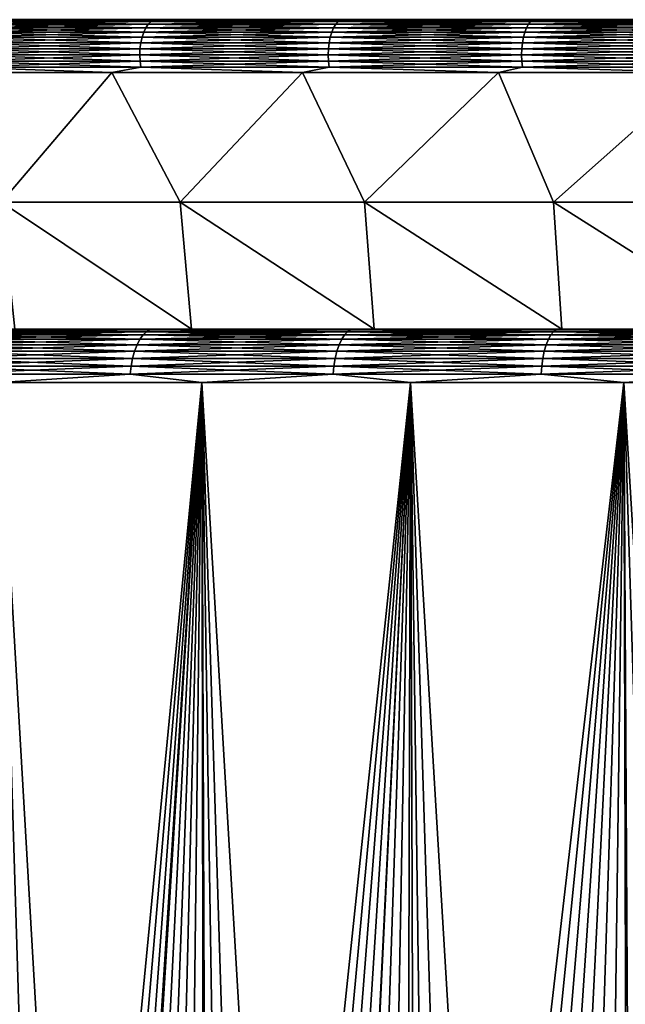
# Model space of a CAD drawing. Header units: metres. Extents: x -105 to 105, y -72 to 59.
# Tile 143 of 256: x -11.01 to -7.59, y -52.17 to -46.6. Entities that reach past the tile are written whole.
import ezdxf

# ---------------------------------------------------------------- set-up
doc = ezdxf.new("R2010")
doc.units = ezdxf.units.M
doc.layers.add('solid_509431_AD150_SW0001', color=7, linetype='CONTINUOUS')

msp = doc.modelspace()

# ---------------------------------------------------------------- linework, layer by layer
at = {"layer": 'solid_509431_AD150_SW0001'}
for points in [[(-11.27313, -46.602993, 11.691084), (-10.402308, -46.599998, 12.170053), (-11.436885, -46.599998, 11.546181)], [(-11.27313, -46.602993, -24.191084), (-11.436885, -46.599998, -24.046181), (-10.402308, -46.599998, -24.670053)], [(-11.323228, -46.646854, 11.770814), (-10.294979, -46.646854, 12.377362), (-11.307984, -46.626785, 11.746553)], [(-11.323228, -46.646854, -24.270815), (-11.307984, -46.626785, -24.246553), (-10.281119, -46.626785, -24.852285)], [(-10.294979, -46.646854, -24.877363), (-11.323228, -46.646854, -24.270815), (-10.281119, -46.626785, -24.852285)], [(-11.307984, -46.626785, 11.746553), (-10.281119, -46.626785, 12.352285), (-11.291113, -46.612011, 11.719703)], [(-11.307984, -46.626785, -24.246553), (-11.291113, -46.612011, -24.219704), (-10.26578, -46.612011, -24.824532)], [(-10.281119, -46.626785, -24.852285), (-11.307984, -46.626785, -24.246553), (-10.26578, -46.612011, -24.824532)], [(-10.294979, -46.646854, 12.377362), (-10.281119, -46.626785, 12.352285), (-11.307984, -46.626785, 11.746553)], [(-11.291113, -46.612011, 11.719703), (-10.26578, -46.612011, 12.324532), (-11.27313, -46.602993, 11.691084)], [(-11.291113, -46.612011, -24.219704), (-11.27313, -46.602993, -24.191084), (-10.249431, -46.602993, -24.794949)], [(-10.26578, -46.612011, -24.824532), (-11.291113, -46.612011, -24.219704), (-10.249431, -46.602993, -24.794949)], [(-10.281119, -46.626785, 12.352285), (-10.26578, -46.612011, 12.324532), (-11.291113, -46.612011, 11.719703)], [(-11.27313, -46.602993, 11.691084), (-10.249431, -46.602993, 12.294949), (-10.402308, -46.599998, 12.170053)], [(-10.249431, -46.602993, -24.794949), (-11.27313, -46.602993, -24.191084), (-10.402308, -46.599998, -24.670053)], [(-10.26578, -46.612011, 12.324532), (-10.249431, -46.602993, 12.294949), (-11.27313, -46.602993, 11.691084)], [(-10.249431, -46.602993, 12.294949), (-9.33373, -46.599998, 12.733885), (-10.402308, -46.599998, 12.170053)], [(-10.249431, -46.602993, -24.794949), (-10.402308, -46.599998, -24.670053), (-9.33373, -46.599998, -25.233885)], [(-10.294979, -46.646854, 12.377362), (-9.234339, -46.646854, 12.925303), (-10.281119, -46.626785, 12.352285)], [(-10.294979, -46.646854, -24.877363), (-10.281119, -46.626785, -24.852285), (-9.221908, -46.626785, -25.399488)], [(-9.234339, -46.646854, -25.425303), (-10.294979, -46.646854, -24.877363), (-9.221908, -46.626785, -25.399488)], [(-10.281119, -46.626785, 12.352285), (-9.221908, -46.626785, 12.899487), (-10.26578, -46.612011, 12.324532)], [(-10.281119, -46.626785, -24.852285), (-10.26578, -46.612011, -24.824532), (-9.208148, -46.612011, -25.370916)], [(-9.221908, -46.626785, -25.399488), (-10.281119, -46.626785, -24.852285), (-9.208148, -46.612011, -25.370916)], [(-9.234339, -46.646854, 12.925303), (-9.221908, -46.626785, 12.899487), (-10.281119, -46.626785, 12.352285)], [(-10.26578, -46.612011, 12.324532), (-9.208148, -46.612011, 12.870917), (-10.249431, -46.602993, 12.294949)], [(-10.26578, -46.612011, -24.824532), (-10.249431, -46.602993, -24.794949), (-9.193483, -46.602993, -25.340464)], [(-9.208148, -46.612011, -25.370916), (-10.26578, -46.612011, -24.824532), (-9.193483, -46.602993, -25.340464)], [(-9.221908, -46.626785, 12.899487), (-9.208148, -46.612011, 12.870917), (-10.26578, -46.612011, 12.324532)], [(-10.249431, -46.602993, 12.294949), (-9.193483, -46.602993, 12.840465), (-9.33373, -46.599998, 12.733885)], [(-9.193483, -46.602993, -25.340464), (-10.249431, -46.602993, -24.794949), (-9.33373, -46.599998, -25.233885)], [(-9.208148, -46.612011, 12.870917), (-9.193483, -46.602993, 12.840465), (-10.249431, -46.602993, 12.294949)], [(-9.193483, -46.602993, 12.840465), (-8.234767, -46.599998, 13.235765), (-9.33373, -46.599998, 12.733885)], [(-9.193483, -46.602993, -25.340464), (-9.33373, -46.599998, -25.233885), (-8.234767, -46.599998, -25.735765)], [(-9.234339, -46.646854, 12.925303), (-8.144644, -46.646854, 13.41291), (-9.221908, -46.626785, 12.899487)], [(-9.234339, -46.646854, -25.425303), (-9.221908, -46.626785, -25.399488), (-8.133679, -46.626785, -25.886438)], [(-8.144644, -46.646854, -25.91291), (-9.234339, -46.646854, -25.425303), (-8.133679, -46.626785, -25.886438)], [(-9.221908, -46.626785, 12.899487), (-8.133679, -46.626785, 13.386438), (-9.208148, -46.612011, 12.870917)], [(-9.221908, -46.626785, -25.399488), (-9.208148, -46.612011, -25.370916), (-8.121544, -46.612011, -25.857141)], [(-8.133679, -46.626785, -25.886438), (-9.221908, -46.626785, -25.399488), (-8.121544, -46.612011, -25.857141)], [(-8.144644, -46.646854, 13.41291), (-8.133679, -46.626785, 13.386438), (-9.221908, -46.626785, 12.899487)], [(-9.208148, -46.612011, 12.870917), (-8.121544, -46.612011, 13.357141), (-9.193483, -46.602993, 12.840465)], [(-9.208148, -46.612011, -25.370916), (-9.193483, -46.602993, -25.340464), (-8.108609, -46.602993, -25.825914)], [(-8.121544, -46.612011, -25.857141), (-9.208148, -46.612011, -25.370916), (-8.108609, -46.602993, -25.825914)], [(-8.133679, -46.626785, 13.386438), (-8.121544, -46.612011, 13.357141), (-9.208148, -46.612011, 12.870917)], [(-9.193483, -46.602993, 12.840465), (-8.108609, -46.602993, 13.325914), (-8.234767, -46.599998, 13.235765)], [(-8.108609, -46.602993, -25.825914), (-9.193483, -46.602993, -25.340464), (-8.234767, -46.599998, -25.735765)], [(-8.121544, -46.612011, 13.357141), (-8.108609, -46.602993, 13.325914), (-9.193483, -46.602993, 12.840465)], [(-8.108609, -46.602993, 13.325914), (-7.108906, -46.599998, 13.674102), (-8.234767, -46.599998, 13.235765)], [(-8.108609, -46.602993, -25.825914), (-8.234767, -46.599998, -25.735765), (-7.108906, -46.599998, -26.174101)], [(-8.144644, -46.646854, 13.41291), (-7.029323, -46.646854, 13.83865), (-8.133679, -46.626785, 13.386438)], [(-8.144644, -46.646854, -25.91291), (-8.133679, -46.626785, -25.886438), (-7.019859, -46.626785, -26.311605)], [(-7.029323, -46.646854, -26.33865), (-8.144644, -46.646854, -25.91291), (-7.019859, -46.626785, -26.311605)], [(-8.133679, -46.626785, 13.386438), (-7.019859, -46.626785, 13.811605), (-8.121544, -46.612011, 13.357141)], [(-8.133679, -46.626785, -25.886438), (-8.121544, -46.612011, -25.857141), (-7.009386, -46.612011, -26.281673)], [(-7.019859, -46.626785, -26.311605), (-8.133679, -46.626785, -25.886438), (-7.009386, -46.612011, -26.281673)], [(-7.029323, -46.646854, 13.83865), (-7.019859, -46.626785, 13.811605), (-8.133679, -46.626785, 13.386438)], [(-8.121544, -46.612011, 13.357141), (-7.009386, -46.612011, 13.781674), (-8.108609, -46.602993, 13.325914)], [(-8.121544, -46.612011, -25.857141), (-8.108609, -46.602993, -25.825914), (-6.998223, -46.602993, -26.249771)], [(-7.009386, -46.612011, -26.281673), (-8.121544, -46.612011, -25.857141), (-6.998223, -46.602993, -26.249771)], [(-7.019859, -46.626785, 13.811605), (-7.009386, -46.612011, 13.781674), (-8.121544, -46.612011, 13.357141)], [(-8.108609, -46.602993, 13.325914), (-6.998223, -46.602993, 13.749771), (-7.108906, -46.599998, 13.674102)], [(-6.998223, -46.602993, -26.249771), (-8.108609, -46.602993, -25.825914), (-7.108906, -46.599998, -26.174101)], [(-7.009386, -46.612011, 13.781674), (-6.998223, -46.602993, 13.749771), (-8.108609, -46.602993, 13.325914)], [(-11.347033, -46.700294, 11.808699), (-10.316622, -46.700294, 12.416522), (-11.336378, -46.671612, 11.791742)], [(-11.347033, -46.700294, -24.308699), (-11.336378, -46.671612, -24.291742), (-10.306935, -46.671612, -24.898994)], [(-10.316622, -46.700294, -24.916521), (-11.347033, -46.700294, -24.308699), (-10.306935, -46.671612, -24.898994)], [(-11.336378, -46.671612, 11.791742), (-10.306935, -46.671612, 12.398995), (-11.323228, -46.646854, 11.770814)], [(-11.336378, -46.671612, -24.291742), (-11.323228, -46.646854, -24.270815), (-10.294979, -46.646854, -24.877363)], [(-10.306935, -46.671612, -24.898994), (-11.336378, -46.671612, -24.291742), (-10.294979, -46.646854, -24.877363)], [(-10.316622, -46.700294, 12.416522), (-10.306935, -46.671612, 12.398995), (-11.336378, -46.671612, 11.791742)], [(-10.306935, -46.671612, 12.398995), (-10.294979, -46.646854, 12.377362), (-11.323228, -46.646854, 11.770814)], [(-10.316622, -46.700294, 12.416522), (-9.253752, -46.700294, 12.965613), (-10.306935, -46.671612, 12.398995)], [(-10.316622, -46.700294, -24.916521), (-10.306935, -46.671612, -24.898994), (-9.245063, -46.671612, -25.447571)], [(-9.253752, -46.700294, -25.465614), (-10.316622, -46.700294, -24.916521), (-9.245063, -46.671612, -25.447571)], [(-10.306935, -46.671612, 12.398995), (-9.245063, -46.671612, 12.947572), (-10.294979, -46.646854, 12.377362)], [(-10.306935, -46.671612, -24.898994), (-10.294979, -46.646854, -24.877363), (-9.234339, -46.646854, -25.425303)], [(-9.245063, -46.671612, -25.447571), (-10.306935, -46.671612, -24.898994), (-9.234339, -46.646854, -25.425303)], [(-9.253752, -46.700294, 12.965613), (-9.245063, -46.671612, 12.947572), (-10.306935, -46.671612, 12.398995)], [(-9.245063, -46.671612, 12.947572), (-9.234339, -46.646854, 12.925303), (-10.294979, -46.646854, 12.377362)], [(-9.253752, -46.700294, 12.965613), (-8.161766, -46.700294, 13.454246), (-9.245063, -46.671612, 12.947572)], [(-9.253752, -46.700294, -25.465614), (-9.245063, -46.671612, -25.447571), (-8.154102, -46.671612, -25.935745)], [(-8.161766, -46.700294, -25.954247), (-9.253752, -46.700294, -25.465614), (-8.154102, -46.671612, -25.935745)], [(-9.245063, -46.671612, 12.947572), (-8.154102, -46.671612, 13.435745), (-9.234339, -46.646854, 12.925303)], [(-9.245063, -46.671612, -25.447571), (-9.234339, -46.646854, -25.425303), (-8.144644, -46.646854, -25.91291)], [(-8.154102, -46.671612, -25.935745), (-9.245063, -46.671612, -25.447571), (-8.144644, -46.646854, -25.91291)], [(-8.161766, -46.700294, 13.454246), (-8.154102, -46.671612, 13.435745), (-9.245063, -46.671612, 12.947572)], [(-8.154102, -46.671612, 13.435745), (-8.144644, -46.646854, 13.41291), (-9.234339, -46.646854, 12.925303)], [(-8.161766, -46.700294, 13.454246), (-7.0441, -46.700294, 13.880881), (-8.154102, -46.671612, 13.435745)], [(-8.161766, -46.700294, -25.954247), (-8.154102, -46.671612, -25.935745), (-7.037486, -46.671612, -26.36198)], [(-7.0441, -46.700294, -26.38088), (-8.161766, -46.700294, -25.954247), (-7.037486, -46.671612, -26.36198)], [(-8.154102, -46.671612, 13.435745), (-7.037486, -46.671612, 13.861979), (-8.144644, -46.646854, 13.41291)], [(-8.154102, -46.671612, -25.935745), (-8.144644, -46.646854, -25.91291), (-7.029323, -46.646854, -26.33865)], [(-7.037486, -46.671612, -26.36198), (-8.154102, -46.671612, -25.935745), (-7.029323, -46.646854, -26.33865)], [(-7.0441, -46.700294, 13.880881), (-7.037486, -46.671612, 13.861979), (-8.154102, -46.671612, 13.435745)], [(-7.037486, -46.671612, 13.861979), (-7.029323, -46.646854, 13.83865), (-8.144644, -46.646854, 13.41291)], [(-11.359634, -46.765842, 11.828754), (-10.32808, -46.765842, 12.437253), (-11.354864, -46.732029, 11.821163)], [(-11.359634, -46.765842, -24.328754), (-11.354864, -46.732029, -24.321163), (-10.323743, -46.732029, -24.929405)], [(-10.32808, -46.765842, -24.937254), (-11.359634, -46.765842, -24.328754), (-10.323743, -46.732029, -24.929405)], [(-11.354864, -46.732029, 11.821163), (-10.323743, -46.732029, 12.429406), (-11.347033, -46.700294, 11.808699)], [(-11.354864, -46.732029, -24.321163), (-11.347033, -46.700294, -24.308699), (-10.316622, -46.700294, -24.916521)], [(-10.323743, -46.732029, -24.929405), (-11.354864, -46.732029, -24.321163), (-10.316622, -46.700294, -24.916521)], [(-10.32808, -46.765842, 12.437253), (-10.323743, -46.732029, 12.429406), (-11.354864, -46.732029, 11.821163)], [(-10.323743, -46.732029, 12.429406), (-10.316622, -46.700294, 12.416522), (-11.347033, -46.700294, 11.808699)], [(-10.32808, -46.765842, 12.437253), (-9.26403, -46.765842, 12.986955), (-10.323743, -46.732029, 12.429406)], [(-10.32808, -46.765842, -24.937254), (-10.323743, -46.732029, -24.929405), (-9.260139, -46.732029, -25.478876)], [(-9.26403, -46.765842, -25.486956), (-10.32808, -46.765842, -24.937254), (-9.260139, -46.732029, -25.478876)], [(-10.323743, -46.732029, 12.429406), (-9.260139, -46.732029, 12.978877), (-10.316622, -46.700294, 12.416522)], [(-10.323743, -46.732029, -24.929405), (-10.316622, -46.700294, -24.916521), (-9.253752, -46.700294, -25.465614)], [(-9.260139, -46.732029, -25.478876), (-10.323743, -46.732029, -24.929405), (-9.253752, -46.700294, -25.465614)], [(-9.26403, -46.765842, 12.986955), (-9.260139, -46.732029, 12.978877), (-10.323743, -46.732029, 12.429406)], [(-9.260139, -46.732029, 12.978877), (-9.253752, -46.700294, 12.965613), (-10.316622, -46.700294, 12.416522)], [(-9.26403, -46.765842, 12.986955), (-8.170831, -46.765842, 13.47613), (-9.260139, -46.732029, 12.978877)], [(-9.26403, -46.765842, -25.486956), (-9.260139, -46.732029, -25.478876), (-8.167399, -46.732029, -25.967846)], [(-8.170831, -46.765842, -25.97613), (-9.26403, -46.765842, -25.486956), (-8.167399, -46.732029, -25.967846)], [(-9.260139, -46.732029, 12.978877), (-8.167399, -46.732029, 13.467846), (-9.253752, -46.700294, 12.965613)], [(-9.260139, -46.732029, -25.478876), (-9.253752, -46.700294, -25.465614), (-8.161766, -46.700294, -25.954247)], [(-8.167399, -46.732029, -25.967846), (-9.260139, -46.732029, -25.478876), (-8.161766, -46.700294, -25.954247)], [(-8.170831, -46.765842, 13.47613), (-8.167399, -46.732029, 13.467846), (-9.260139, -46.732029, 12.978877)], [(-8.167399, -46.732029, 13.467846), (-8.161766, -46.700294, 13.454246), (-9.253752, -46.700294, 12.965613)], [(-8.170831, -46.765842, 13.47613), (-7.051923, -46.765842, 13.903239), (-8.167399, -46.732029, 13.467846)], [(-8.170831, -46.765842, -25.97613), (-8.167399, -46.732029, -25.967846), (-7.048962, -46.732029, -26.394775)], [(-7.051923, -46.765842, -26.403238), (-8.170831, -46.765842, -25.97613), (-7.048962, -46.732029, -26.394775)], [(-8.167399, -46.732029, 13.467846), (-7.048962, -46.732029, 13.894776), (-8.161766, -46.700294, 13.454246)], [(-8.167399, -46.732029, -25.967846), (-8.161766, -46.700294, -25.954247), (-7.0441, -46.700294, -26.38088)], [(-7.048962, -46.732029, -26.394775), (-8.167399, -46.732029, -25.967846), (-7.0441, -46.700294, -26.38088)], [(-7.051923, -46.765842, 13.903239), (-7.048962, -46.732029, 13.894776), (-8.167399, -46.732029, 13.467846)], [(-7.048962, -46.732029, 13.894776), (-7.0441, -46.700294, 13.880881), (-8.161766, -46.700294, 13.454246)], [(-11.361197, -46.800701, 11.831242), (-10.3295, -46.800701, 12.439824), (-11.359634, -46.765842, 11.828754)], [(-11.361197, -46.800701, -24.331242), (-11.359634, -46.765842, -24.328754), (-10.32808, -46.765842, -24.937254)], [(-10.3295, -46.800701, -24.939823), (-11.361197, -46.800701, -24.331242), (-10.32808, -46.765842, -24.937254)], [(-10.327962, -46.835541, 12.437039), (-10.3295, -46.800701, 12.439824), (-11.361197, -46.800701, 11.831242)], [(-11.359505, -46.835541, 11.828547), (-10.327962, -46.835541, 12.437039), (-11.361197, -46.800701, 11.831242)], [(-11.359505, -46.835541, -24.328548), (-11.361197, -46.800701, -24.331242), (-10.3295, -46.800701, -24.939823)], [(-10.3295, -46.800701, 12.439824), (-10.32808, -46.765842, 12.437253), (-11.359634, -46.765842, 11.828754)], [(-10.327962, -46.835541, -24.93704), (-11.359505, -46.835541, -24.328548), (-10.3295, -46.800701, -24.939823)], [(-10.3295, -46.800701, 12.439824), (-9.265304, -46.800701, 12.989601), (-10.32808, -46.765842, 12.437253)], [(-10.3295, -46.800701, -24.939823), (-10.32808, -46.765842, -24.937254), (-9.26403, -46.765842, -25.486956)], [(-9.265304, -46.800701, -25.489601), (-10.3295, -46.800701, -24.939823), (-9.26403, -46.765842, -25.486956)], [(-9.263924, -46.835541, 12.986734), (-9.265304, -46.800701, 12.989601), (-10.3295, -46.800701, 12.439824)], [(-10.327962, -46.835541, 12.437039), (-9.263924, -46.835541, 12.986734), (-10.3295, -46.800701, 12.439824)], [(-10.327962, -46.835541, -24.93704), (-10.3295, -46.800701, -24.939823), (-9.265304, -46.800701, -25.489601)], [(-9.265304, -46.800701, 12.989601), (-9.26403, -46.765842, 12.986955), (-10.32808, -46.765842, 12.437253)], [(-9.263924, -46.835541, -25.486734), (-10.327962, -46.835541, -24.93704), (-9.265304, -46.800701, -25.489601)], [(-9.265304, -46.800701, 12.989601), (-8.171954, -46.800701, 13.478844), (-9.26403, -46.765842, 12.986955)], [(-9.265304, -46.800701, -25.489601), (-9.26403, -46.765842, -25.486956), (-8.170831, -46.765842, -25.97613)], [(-8.171954, -46.800701, -25.978844), (-9.265304, -46.800701, -25.489601), (-8.170831, -46.765842, -25.97613)], [(-8.170737, -46.835541, 13.475904), (-8.171954, -46.800701, 13.478844), (-9.265304, -46.800701, 12.989601)], [(-9.263924, -46.835541, 12.986734), (-8.170737, -46.835541, 13.475904), (-9.265304, -46.800701, 12.989601)], [(-9.263924, -46.835541, -25.486734), (-9.265304, -46.800701, -25.489601), (-8.171954, -46.800701, -25.978844)], [(-8.171954, -46.800701, 13.478844), (-8.170831, -46.765842, 13.47613), (-9.26403, -46.765842, 12.986955)], [(-8.170737, -46.835541, -25.975904), (-9.263924, -46.835541, -25.486734), (-8.171954, -46.800701, -25.978844)], [(-8.171954, -46.800701, 13.478844), (-7.052894, -46.800701, 13.906012), (-8.170831, -46.765842, 13.47613)], [(-8.171954, -46.800701, -25.978844), (-8.170831, -46.765842, -25.97613), (-7.051923, -46.765842, -26.403238)], [(-7.052894, -46.800701, -26.406012), (-8.171954, -46.800701, -25.978844), (-7.051923, -46.765842, -26.403238)], [(-7.051843, -46.835541, 13.903008), (-7.052894, -46.800701, 13.906012), (-8.171954, -46.800701, 13.478844)], [(-8.170737, -46.835541, 13.475904), (-7.051843, -46.835541, 13.903008), (-8.171954, -46.800701, 13.478844)], [(-8.170737, -46.835541, -25.975904), (-8.171954, -46.800701, -25.978844), (-7.052894, -46.800701, -26.406012)], [(-7.052894, -46.800701, 13.906012), (-7.051923, -46.765842, 13.903239), (-8.170831, -46.765842, 13.47613)], [(-7.051843, -46.835541, -26.403008), (-8.170737, -46.835541, -25.975904), (-7.052894, -46.800701, -26.406012)], [(-10.32351, -46.869289, 12.428985), (-10.327962, -46.835541, 12.437039), (-11.359505, -46.835541, 11.828547)], [(-11.354609, -46.869289, 11.820755), (-10.32351, -46.869289, 12.428985), (-11.359505, -46.835541, 11.828547)], [(-11.354609, -46.869289, -24.320755), (-11.359505, -46.835541, -24.328548), (-10.327962, -46.835541, -24.93704)], [(-10.32351, -46.869289, -24.928984), (-11.354609, -46.869289, -24.320755), (-10.327962, -46.835541, -24.93704)], [(-9.25993, -46.869289, 12.978443), (-9.263924, -46.835541, 12.986734), (-10.327962, -46.835541, 12.437039)], [(-10.32351, -46.869289, 12.428985), (-9.25993, -46.869289, 12.978443), (-10.327962, -46.835541, 12.437039)], [(-10.32351, -46.869289, -24.928984), (-10.327962, -46.835541, -24.93704), (-9.263924, -46.835541, -25.486734)], [(-9.25993, -46.869289, -25.478443), (-10.32351, -46.869289, -24.928984), (-9.263924, -46.835541, -25.486734)], [(-8.167215, -46.869289, 13.467402), (-8.170737, -46.835541, 13.475904), (-9.263924, -46.835541, 12.986734)], [(-9.25993, -46.869289, 12.978443), (-8.167215, -46.869289, 13.467402), (-9.263924, -46.835541, 12.986734)], [(-9.25993, -46.869289, -25.478443), (-9.263924, -46.835541, -25.486734), (-8.170737, -46.835541, -25.975904)], [(-8.167215, -46.869289, -25.967402), (-9.25993, -46.869289, -25.478443), (-8.170737, -46.835541, -25.975904)], [(-7.048803, -46.869289, 13.894321), (-7.051843, -46.835541, 13.903008), (-8.170737, -46.835541, 13.475904)], [(-8.167215, -46.869289, 13.467402), (-7.048803, -46.869289, 13.894321), (-8.170737, -46.835541, 13.475904)], [(-8.167215, -46.869289, -25.967402), (-8.170737, -46.835541, -25.975904), (-7.051843, -46.835541, -26.403008)], [(-7.048803, -46.869289, -26.394321), (-8.167215, -46.869289, -25.967402), (-7.051843, -46.835541, -26.403008)], [(-11.530266, -46.90089, 11.691444), (-10.487206, -46.90089, 12.320433), (-11.354609, -46.869289, 11.820755)], [(-10.487206, -46.90089, -24.820433), (-11.530266, -46.90089, -24.191444), (-11.354609, -46.869289, -24.320755)], [(-11.109822, -47.633389, 11.43118), (-10.487206, -46.90089, 12.320433), (-11.530266, -46.90089, 11.691444)], [(-11.109822, -47.633389, -23.931181), (-11.530266, -46.90089, -24.191444), (-10.487206, -46.90089, -24.820433)], [(-10.487206, -46.90089, 12.320433), (-10.32351, -46.869289, 12.428985), (-11.354609, -46.869289, 11.820755)], [(-10.487206, -46.90089, -24.820433), (-11.354609, -46.869289, -24.320755), (-10.32351, -46.869289, -24.928984)], [(-10.100952, -47.633389, 12.026298), (-10.487206, -46.90089, 12.320433), (-11.109822, -47.633389, 11.43118)], [(-11.109822, -47.633389, -23.931181), (-10.487206, -46.90089, -24.820433), (-10.100952, -47.633389, -24.526297)], [(-10.487206, -46.90089, 12.320433), (-9.409939, -46.90089, 12.888848), (-10.32351, -46.869289, 12.428985)], [(-9.409939, -46.90089, -25.388849), (-10.487206, -46.90089, -24.820433), (-10.32351, -46.869289, -24.928984)], [(-10.100952, -47.633389, 12.026298), (-9.409939, -46.90089, 12.888848), (-10.487206, -46.90089, 12.320433)], [(-10.100952, -47.633389, -24.526297), (-10.487206, -46.90089, -24.820433), (-9.409939, -46.90089, -25.388849)], [(-9.409939, -46.90089, 12.888848), (-9.25993, -46.869289, 12.978443), (-10.32351, -46.869289, 12.428985)], [(-9.409939, -46.90089, -25.388849), (-10.32351, -46.869289, -24.928984), (-9.25993, -46.869289, -25.478443)], [(-9.060302, -47.633389, 12.56391), (-9.409939, -46.90089, 12.888848), (-10.100952, -47.633389, 12.026298)], [(-10.100952, -47.633389, -24.526297), (-9.409939, -46.90089, -25.388849), (-9.060302, -47.633389, -25.06391)], [(-9.409939, -46.90089, 12.888848), (-8.301977, -46.90089, 13.394837), (-9.25993, -46.869289, 12.978443)], [(-8.301977, -46.90089, -25.894838), (-9.409939, -46.90089, -25.388849), (-9.25993, -46.869289, -25.478443)], [(-9.060302, -47.633389, 12.56391), (-8.301977, -46.90089, 13.394837), (-9.409939, -46.90089, 12.888848)], [(-9.060302, -47.633389, -25.06391), (-9.409939, -46.90089, -25.388849), (-8.301977, -46.90089, -25.894838)], [(-8.301977, -46.90089, 13.394837), (-8.167215, -46.869289, 13.467402), (-9.25993, -46.869289, 12.978443)], [(-8.301977, -46.90089, -25.894838), (-9.25993, -46.869289, -25.478443), (-8.167215, -46.869289, -25.967402)], [(-7.991144, -47.633389, 13.042328), (-8.301977, -46.90089, 13.394837), (-9.060302, -47.633389, 12.56391)], [(-9.060302, -47.633389, -25.06391), (-8.301977, -46.90089, -25.894838), (-7.991144, -47.633389, -25.542328)], [(-8.301977, -46.90089, 13.394837), (-7.166937, -46.90089, 13.836749), (-8.167215, -46.869289, 13.467402)], [(-7.166937, -46.90089, -26.336748), (-8.301977, -46.90089, -25.894838), (-8.167215, -46.869289, -25.967402)], [(-7.991144, -47.633389, 13.042328), (-7.166937, -46.90089, 13.836749), (-8.301977, -46.90089, 13.394837)], [(-7.991144, -47.633389, -25.542328), (-8.301977, -46.90089, -25.894838), (-7.166937, -46.90089, -26.336748)], [(-7.166937, -46.90089, 13.836749), (-7.048803, -46.869289, 13.894321), (-8.167215, -46.869289, 13.467402)], [(-7.166937, -46.90089, -26.336748), (-8.167215, -46.869289, -25.967402), (-7.048803, -46.869289, -26.394321)], [(-6.896842, -47.633389, 13.460044), (-7.166937, -46.90089, 13.836749), (-7.991144, -47.633389, 13.042328)], [(-7.991144, -47.633389, -25.542328), (-7.166937, -46.90089, -26.336748), (-6.896842, -47.633389, -25.960045)], [(-11.109822, -47.633389, -23.931181), (-10.037043, -48.349998, -24.023264), (-11.035301, -48.349998, -23.421293)], [(-11.109822, -47.633389, -23.931181), (-10.100952, -47.633389, -24.526297), (-10.037043, -48.349998, -24.023264)], [(-11.109822, -47.633389, 11.43118), (-11.035301, -48.349998, 10.921293), (-10.037043, -48.349998, 11.523265)], [(-10.100952, -47.633389, 12.026298), (-11.109822, -47.633389, 11.43118), (-10.037043, -48.349998, 11.523265)], [(-10.100952, -47.633389, -24.526297), (-9.005989, -48.349998, -24.567295), (-10.037043, -48.349998, -24.023264)], [(-10.100952, -47.633389, -24.526297), (-9.060302, -47.633389, -25.06391), (-9.005989, -48.349998, -24.567295)], [(-10.100952, -47.633389, 12.026298), (-10.037043, -48.349998, 11.523265), (-9.005989, -48.349998, 12.067296)], [(-9.060302, -47.633389, 12.56391), (-10.100952, -47.633389, 12.026298), (-9.005989, -48.349998, 12.067296)], [(-9.060302, -47.633389, -25.06391), (-7.945618, -48.349998, -25.051552), (-9.005989, -48.349998, -24.567295)], [(-9.060302, -47.633389, -25.06391), (-7.991144, -47.633389, -25.542328), (-7.945618, -48.349998, -25.051552)], [(-9.060302, -47.633389, 12.56391), (-9.005989, -48.349998, 12.067296), (-7.945618, -48.349998, 12.551551)], [(-7.991144, -47.633389, 13.042328), (-9.060302, -47.633389, 12.56391), (-7.945618, -48.349998, 12.551551)], [(-7.991144, -47.633389, -25.542328), (-6.859272, -48.349998, -25.474504), (-7.945618, -48.349998, -25.051552)], [(-7.991144, -47.633389, -25.542328), (-6.896842, -47.633389, -25.960045), (-6.859272, -48.349998, -25.474504)], [(-7.991144, -47.633389, 13.042328), (-7.945618, -48.349998, 12.551551), (-6.859272, -48.349998, 12.974504)], [(-6.896842, -47.633389, 13.460044), (-7.991144, -47.633389, 13.042328), (-6.859272, -48.349998, 12.974504)], [(-9.005989, -48.349998, -24.567295), (-13.135014, -48.349998, -24.760593), (-14.15229, -48.349998, -23.994951)], [(-10.037043, -48.349998, -24.023264), (-9.005989, -48.349998, -24.567295), (-14.15229, -48.349998, -23.994951)], [(-11.035301, -48.349998, -23.421293), (-10.037043, -48.349998, -24.023264), (-14.15229, -48.349998, -23.994951)], [(-10.037043, -48.349998, 11.523265), (-14.15229, -48.349998, 11.49495), (-13.135014, -48.349998, 12.260592)], [(-10.037043, -48.349998, 11.523265), (-11.035301, -48.349998, 10.921293), (-14.15229, -48.349998, 11.49495)], [(-7.945618, -48.349998, -25.051552), (-12.076365, -48.349998, -25.468012), (-13.135014, -48.349998, -24.760593)], [(-9.005989, -48.349998, -24.567295), (-7.945618, -48.349998, -25.051552), (-13.135014, -48.349998, -24.760593)], [(-7.945618, -48.349998, 12.551551), (-13.135014, -48.349998, 12.260592), (-12.076365, -48.349998, 12.968012)], [(-9.005989, -48.349998, 12.067296), (-10.037043, -48.349998, 11.523265), (-13.135014, -48.349998, 12.260592)], [(-7.945618, -48.349998, 12.551551), (-9.005989, -48.349998, 12.067296), (-13.135014, -48.349998, 12.260592)], [(-5.750607, -48.349998, -25.83473), (-10.979764, -48.349998, -26.114929), (-12.076365, -48.349998, -25.468012)], [(-11.37228, -48.353733, -25.947367), (-12.076365, -48.349998, -25.468012), (-10.979764, -48.349998, -26.114929)], [(-6.859272, -48.349998, -25.474504), (-5.750607, -48.349998, -25.83473), (-12.076365, -48.349998, -25.468012)], [(-7.945618, -48.349998, -25.051552), (-6.859272, -48.349998, -25.474504), (-12.076365, -48.349998, -25.468012)], [(-6.859272, -48.349998, 12.974504), (-12.076365, -48.349998, 12.968012), (-10.979764, -48.349998, 13.614929)], [(-11.37228, -48.353733, 13.447367), (-10.979764, -48.349998, 13.614929), (-12.076365, -48.349998, 12.968012)], [(-6.859272, -48.349998, 12.974504), (-7.945618, -48.349998, 12.551551), (-12.076365, -48.349998, 12.968012)], [(-11.395309, -48.364861, -25.987255), (-11.37228, -48.353733, -25.947367), (-10.269927, -48.353733, -26.54393)], [(-10.290725, -48.364861, -26.585026), (-11.395309, -48.364861, -25.987255), (-10.269927, -48.353733, -26.54393)], [(-11.395309, -48.364861, 13.487254), (-10.290725, -48.364861, 14.085026), (-11.37228, -48.353733, 13.447367)], [(-10.269927, -48.353733, -26.54393), (-11.37228, -48.353733, -25.947367), (-10.979764, -48.349998, -26.114929)], [(-11.37228, -48.353733, 13.447367), (-10.269927, -48.353733, 14.043929), (-10.979764, -48.349998, 13.614929)], [(-10.290725, -48.364861, 14.085026), (-10.269927, -48.353733, 14.043929), (-11.37228, -48.353733, 13.447367)], [(-1.165273, -48.349998, -26.628256), (-9.848557, -48.349998, -26.699366), (-10.979764, -48.349998, -26.114929)], [(-10.269927, -48.353733, -26.54393), (-10.979764, -48.349998, -26.114929), (-9.848557, -48.349998, -26.699366)], [(-2.326733, -48.349998, -26.528498), (-1.165273, -48.349998, -26.628256), (-10.979764, -48.349998, -26.114929)], [(-3.480628, -48.349998, -26.362593), (-2.326733, -48.349998, -26.528498), (-10.979764, -48.349998, -26.114929)], [(-4.623136, -48.349998, -26.131092), (-3.480628, -48.349998, -26.362593), (-10.979764, -48.349998, -26.114929)], [(-5.750607, -48.349998, -25.83473), (-4.623136, -48.349998, -26.131092), (-10.979764, -48.349998, -26.114929)], [(-4.623136, -48.349998, 13.631091), (-10.979764, -48.349998, 13.614929), (-9.848557, -48.349998, 14.199366)], [(-10.269927, -48.353733, 14.043929), (-9.848557, -48.349998, 14.199366), (-10.979764, -48.349998, 13.614929)], [(-5.750607, -48.349998, 13.33473), (-6.859272, -48.349998, 12.974504), (-10.979764, -48.349998, 13.614929)], [(-4.623136, -48.349998, 13.631091), (-5.750607, -48.349998, 13.33473), (-10.979764, -48.349998, 13.614929)], [(-10.290725, -48.364861, -26.585026), (-10.269927, -48.353733, -26.54393), (-9.136386, -48.353733, -27.078861)], [(-9.154887, -48.364861, -27.12104), (-10.290725, -48.364861, -26.585026), (-9.136386, -48.353733, -27.078861)], [(-10.290725, -48.364861, 14.085026), (-9.154887, -48.364861, 14.62104), (-10.269927, -48.353733, 14.043929)], [(-9.136386, -48.353733, -27.078861), (-10.269927, -48.353733, -26.54393), (-9.848557, -48.349998, -26.699366)], [(-10.269927, -48.353733, 14.043929), (-9.136386, -48.353733, 14.578861), (-9.848557, -48.349998, 14.199366)], [(-9.154887, -48.364861, 14.62104), (-9.136386, -48.353733, 14.578861), (-10.269927, -48.353733, 14.043929)], [(8.686418, -48.349998, -27.219423), (-8.686418, -48.349998, -27.219423), (-9.848557, -48.349998, -26.699366)], [(-9.136386, -48.353733, -27.078861), (-9.848557, -48.349998, -26.699366), (-8.686418, -48.349998, -27.219423)], [(9.848557, -48.349998, -26.699366), (8.686418, -48.349998, -27.219423), (-9.848557, -48.349998, -26.699366)], [(0, -48.349998, -26.661545), (9.848557, -48.349998, -26.699366), (-9.848557, -48.349998, -26.699366)], [(-1.165273, -48.349998, -26.628256), (0, -48.349998, -26.661545), (-9.848557, -48.349998, -26.699366)], [(-9.848557, -48.349998, 14.199366), (-8.686418, -48.349998, 14.719424), (9.848557, -48.349998, 14.199366)], [(0, -48.349998, 14.161546), (-9.848557, -48.349998, 14.199366), (9.848557, -48.349998, 14.199366)], [(-9.136386, -48.353733, 14.578861), (-8.686418, -48.349998, 14.719424), (-9.848557, -48.349998, 14.199366)], [(-1.165273, -48.349998, 14.128255), (-9.848557, -48.349998, 14.199366), (0, -48.349998, 14.161546)], [(-3.480628, -48.349998, 13.862593), (-4.623136, -48.349998, 13.631091), (-9.848557, -48.349998, 14.199366)], [(-2.326733, -48.349998, 14.028499), (-3.480628, -48.349998, 13.862593), (-9.848557, -48.349998, 14.199366)], [(-1.165273, -48.349998, 14.128255), (-2.326733, -48.349998, 14.028499), (-9.848557, -48.349998, 14.199366)], [(-9.154887, -48.364861, -27.12104), (-9.136386, -48.353733, -27.078861), (-7.975097, -48.353733, -27.550535)], [(-7.991247, -48.364861, -27.59367), (-9.154887, -48.364861, -27.12104), (-7.975097, -48.353733, -27.550535)], [(-9.154887, -48.364861, 14.62104), (-7.991247, -48.364861, 15.093671), (-9.136386, -48.353733, 14.578861)], [(-7.975097, -48.353733, -27.550535), (-9.136386, -48.353733, -27.078861), (-8.686418, -48.349998, -27.219423)], [(-9.136386, -48.353733, 14.578861), (-7.975097, -48.353733, 15.050535), (-8.686418, -48.349998, 14.719424)], [(-7.991247, -48.364861, 15.093671), (-7.975097, -48.353733, 15.050535), (-9.136386, -48.353733, 14.578861)], [(7.496882, -48.349998, -27.673523), (-7.496882, -48.349998, -27.673523), (-8.686418, -48.349998, -27.219423)], [(-7.975097, -48.353733, -27.550535), (-8.686418, -48.349998, -27.219423), (-7.496882, -48.349998, -27.673523)], [(8.686418, -48.349998, -27.219423), (7.496882, -48.349998, -27.673523), (-8.686418, -48.349998, -27.219423)], [(-8.686418, -48.349998, 14.719424), (8.686418, -48.349998, 14.719424), (9.848557, -48.349998, 14.199366)], [(-8.686418, -48.349998, 14.719424), (-7.496882, -48.349998, 15.173524), (8.686418, -48.349998, 14.719424)], [(-7.975097, -48.353733, 15.050535), (-7.496882, -48.349998, 15.173524), (-8.686418, -48.349998, 14.719424)], [(-7.991247, -48.364861, -27.59367), (-7.975097, -48.353733, -27.550535), (-6.789588, -48.353733, -27.957521)], [(-6.803337, -48.364861, -28.00148), (-7.991247, -48.364861, -27.59367), (-6.789588, -48.353733, -27.957521)], [(-7.991247, -48.364861, 15.093671), (-6.803337, -48.364861, 15.50148), (-7.975097, -48.353733, 15.050535)], [(-6.789588, -48.353733, -27.957521), (-7.975097, -48.353733, -27.550535), (-7.496882, -48.349998, -27.673523)], [(-7.975097, -48.353733, 15.050535), (-6.789588, -48.353733, 15.457521), (-7.496882, -48.349998, 15.173524)], [(-6.803337, -48.364861, 15.50148), (-6.789588, -48.353733, 15.457521), (-7.975097, -48.353733, 15.050535)], [(-11.455279, -48.438931, -26.091127), (-11.437333, -48.407997, -26.060043), (-10.328675, -48.407997, -26.660019)], [(-10.344882, -48.438931, -26.692043), (-11.455279, -48.438931, -26.091127), (-10.328675, -48.407997, -26.660019)], [(-11.455279, -48.438931, 13.591126), (-10.344882, -48.438931, 14.192044), (-11.437333, -48.407997, 13.560042)], [(-11.437333, -48.407997, -26.060043), (-11.417175, -48.383099, -26.025127), (-10.310472, -48.383099, -26.624046)], [(-10.328675, -48.407997, -26.660019), (-11.437333, -48.407997, -26.060043), (-10.310472, -48.383099, -26.624046)], [(-11.437333, -48.407997, 13.560042), (-10.328675, -48.407997, 14.160019), (-11.417175, -48.383099, 13.525128)], [(-10.344882, -48.438931, 14.192044), (-10.328675, -48.407997, 14.160019), (-11.437333, -48.407997, 13.560042)], [(-11.417175, -48.383099, -26.025127), (-11.395309, -48.364861, -25.987255), (-10.290725, -48.364861, -26.585026)], [(-10.310472, -48.383099, -26.624046), (-11.417175, -48.383099, -26.025127), (-10.290725, -48.364861, -26.585026)], [(-11.417175, -48.383099, 13.525128), (-10.310472, -48.383099, 14.124046), (-11.395309, -48.364861, 13.487254)], [(-10.328675, -48.407997, 14.160019), (-10.310472, -48.383099, 14.124046), (-11.417175, -48.383099, 13.525128)], [(-10.310472, -48.383099, 14.124046), (-10.290725, -48.364861, 14.085026), (-11.395309, -48.364861, 13.487254)], [(-10.344882, -48.438931, -26.692043), (-10.328675, -48.407997, -26.660019), (-9.188649, -48.407997, -27.198009)], [(-9.203067, -48.438931, -27.230879), (-10.344882, -48.438931, -26.692043), (-9.188649, -48.407997, -27.198009)], [(-10.344882, -48.438931, 14.192044), (-9.203067, -48.438931, 14.73088), (-10.328675, -48.407997, 14.160019)], [(-10.328675, -48.407997, -26.660019), (-10.310472, -48.383099, -26.624046), (-9.172455, -48.383099, -27.161089)], [(-9.188649, -48.407997, -27.198009), (-10.328675, -48.407997, -26.660019), (-9.172455, -48.383099, -27.161089)], [(-10.328675, -48.407997, 14.160019), (-9.188649, -48.407997, 14.698009), (-10.310472, -48.383099, 14.124046)], [(-9.203067, -48.438931, 14.73088), (-9.188649, -48.407997, 14.698009), (-10.328675, -48.407997, 14.160019)], [(-10.310472, -48.383099, -26.624046), (-10.290725, -48.364861, -26.585026), (-9.154887, -48.364861, -27.12104)], [(-9.172455, -48.383099, -27.161089), (-10.310472, -48.383099, -26.624046), (-9.154887, -48.364861, -27.12104)], [(-10.310472, -48.383099, 14.124046), (-9.172455, -48.383099, 14.66109), (-10.290725, -48.364861, 14.085026)], [(-9.188649, -48.407997, 14.698009), (-9.172455, -48.383099, 14.66109), (-10.310472, -48.383099, 14.124046)], [(-9.172455, -48.383099, 14.66109), (-9.154887, -48.364861, 14.62104), (-10.290725, -48.364861, 14.085026)], [(-9.203067, -48.438931, -27.230879), (-9.188649, -48.407997, -27.198009), (-8.020718, -48.407997, -27.672382)], [(-8.033302, -48.438931, -27.705997), (-9.203067, -48.438931, -27.230879), (-8.020718, -48.407997, -27.672382)], [(-9.203067, -48.438931, 14.73088), (-8.033302, -48.438931, 15.205997), (-9.188649, -48.407997, 14.698009)], [(-9.188649, -48.407997, -27.198009), (-9.172455, -48.383099, -27.161089), (-8.006581, -48.383099, -27.634626)], [(-8.020718, -48.407997, -27.672382), (-9.188649, -48.407997, -27.198009), (-8.006581, -48.383099, -27.634626)], [(-9.188649, -48.407997, 14.698009), (-8.020718, -48.407997, 15.172382), (-9.172455, -48.383099, 14.66109)], [(-8.033302, -48.438931, 15.205997), (-8.020718, -48.407997, 15.172382), (-9.188649, -48.407997, 14.698009)], [(-9.172455, -48.383099, -27.161089), (-9.154887, -48.364861, -27.12104), (-7.991247, -48.364861, -27.59367)], [(-8.006581, -48.383099, -27.634626), (-9.172455, -48.383099, -27.161089), (-7.991247, -48.364861, -27.59367)], [(-9.172455, -48.383099, 14.66109), (-8.006581, -48.383099, 15.134626), (-9.154887, -48.364861, 14.62104)], [(-8.020718, -48.407997, 15.172382), (-8.006581, -48.383099, 15.134626), (-9.172455, -48.383099, 14.66109)], [(-8.006581, -48.383099, 15.134626), (-7.991247, -48.364861, 15.093671), (-9.154887, -48.364861, 14.62104)], [(-8.033302, -48.438931, -27.705997), (-8.020718, -48.407997, -27.672382), (-6.828427, -48.407997, -28.081697)], [(-6.839141, -48.438931, -28.115953), (-8.033302, -48.438931, -27.705997), (-6.828427, -48.407997, -28.081697)], [(-8.033302, -48.438931, 15.205997), (-6.839141, -48.438931, 15.615952), (-8.020718, -48.407997, 15.172382)], [(-8.020718, -48.407997, -27.672382), (-8.006581, -48.383099, -27.634626), (-6.816392, -48.383099, -28.043219)], [(-6.828427, -48.407997, -28.081697), (-8.020718, -48.407997, -27.672382), (-6.816392, -48.383099, -28.043219)], [(-8.020718, -48.407997, 15.172382), (-6.828427, -48.407997, 15.581697), (-8.006581, -48.383099, 15.134626)], [(-6.839141, -48.438931, 15.615952), (-6.828427, -48.407997, 15.581697), (-8.020718, -48.407997, 15.172382)], [(-8.006581, -48.383099, -27.634626), (-7.991247, -48.364861, -27.59367), (-6.803337, -48.364861, -28.00148)], [(-6.816392, -48.383099, -28.043219), (-8.006581, -48.383099, -27.634626), (-6.803337, -48.364861, -28.00148)], [(-8.006581, -48.383099, 15.134626), (-6.816392, -48.383099, 15.54322), (-7.991247, -48.364861, 15.093671)], [(-6.828427, -48.407997, 15.581697), (-6.816392, -48.383099, 15.54322), (-8.006581, -48.383099, 15.134626)], [(-6.816392, -48.383099, 15.54322), (-6.803337, -48.364861, 15.50148), (-7.991247, -48.364861, 15.093671)], [(-11.470567, -48.475132, -26.117605), (-11.455279, -48.438931, -26.091127), (-10.344882, -48.438931, -26.692043)], [(-10.358687, -48.475132, -26.719324), (-11.470567, -48.475132, -26.117605), (-10.344882, -48.438931, -26.692043)], [(-11.470567, -48.475132, 13.617604), (-10.358687, -48.475132, 14.219324), (-11.455279, -48.438931, 13.591126)], [(-10.358687, -48.475132, 14.219324), (-10.344882, -48.438931, 14.192044), (-11.455279, -48.438931, 13.591126)], [(-10.358687, -48.475132, -26.719324), (-10.344882, -48.438931, -26.692043), (-9.203067, -48.438931, -27.230879)], [(-9.215348, -48.475132, -27.258879), (-10.358687, -48.475132, -26.719324), (-9.203067, -48.438931, -27.230879)], [(-10.358687, -48.475132, 14.219324), (-9.215348, -48.475132, 14.758879), (-10.344882, -48.438931, 14.192044)], [(-9.215348, -48.475132, 14.758879), (-9.203067, -48.438931, 14.73088), (-10.344882, -48.438931, 14.192044)], [(-9.215348, -48.475132, -27.258879), (-9.203067, -48.438931, -27.230879), (-8.033302, -48.438931, -27.705997)], [(-8.044024, -48.475132, -27.734631), (-9.215348, -48.475132, -27.258879), (-8.033302, -48.438931, -27.705997)], [(-9.215348, -48.475132, 14.758879), (-8.044024, -48.475132, 15.23463), (-9.203067, -48.438931, 14.73088)], [(-8.044024, -48.475132, 15.23463), (-8.033302, -48.438931, 15.205997), (-9.203067, -48.438931, 14.73088)], [(-8.044024, -48.475132, -27.734631), (-8.033302, -48.438931, -27.705997), (-6.839141, -48.438931, -28.115953)], [(-6.848268, -48.475132, -28.145132), (-8.044024, -48.475132, -27.734631), (-6.839141, -48.438931, -28.115953)], [(-8.044024, -48.475132, 15.23463), (-6.848268, -48.475132, 15.645133), (-8.033302, -48.438931, 15.205997)], [(-6.848268, -48.475132, 15.645133), (-6.839141, -48.438931, 15.615952), (-8.033302, -48.438931, 15.205997)], [(-11.491714, -48.559605, -26.154232), (-11.482814, -48.515694, -26.138817), (-10.369746, -48.515694, -26.741179)], [(-10.377785, -48.559605, -26.757061), (-11.491714, -48.559605, -26.154232), (-10.369746, -48.515694, -26.741179)], [(-11.491714, -48.559605, 13.654232), (-10.377785, -48.559605, 14.257061), (-11.482814, -48.515694, 13.638816)], [(-11.482814, -48.515694, -26.138817), (-11.470567, -48.475132, -26.117605), (-10.358687, -48.475132, -26.719324)], [(-10.369746, -48.515694, -26.741179), (-11.482814, -48.515694, -26.138817), (-10.358687, -48.475132, -26.719324)], [(-11.482814, -48.515694, 13.638816), (-10.369746, -48.515694, 14.241178), (-11.470567, -48.475132, 13.617604)], [(-10.377785, -48.559605, 14.257061), (-10.369746, -48.515694, 14.241178), (-11.482814, -48.515694, 13.638816)], [(-10.369746, -48.515694, 14.241178), (-10.358687, -48.475132, 14.219324), (-11.470567, -48.475132, 13.617604)], [(-10.377785, -48.559605, -26.757061), (-10.369746, -48.515694, -26.741179), (-9.225187, -48.515694, -27.281309)], [(-9.232338, -48.559605, -27.297609), (-10.377785, -48.559605, -26.757061), (-9.225187, -48.515694, -27.281309)], [(-10.377785, -48.559605, 14.257061), (-9.232338, -48.559605, 14.79761), (-10.369746, -48.515694, 14.241178)], [(-10.369746, -48.515694, -26.741179), (-10.358687, -48.475132, -26.719324), (-9.215348, -48.475132, -27.258879)], [(-9.225187, -48.515694, -27.281309), (-10.369746, -48.515694, -26.741179), (-9.215348, -48.475132, -27.258879)], [(-10.369746, -48.515694, 14.241178), (-9.225187, -48.515694, 14.781308), (-10.358687, -48.475132, 14.219324)], [(-9.232338, -48.559605, 14.79761), (-9.225187, -48.515694, 14.781308), (-10.369746, -48.515694, 14.241178)], [(-9.225187, -48.515694, 14.781308), (-9.215348, -48.475132, 14.758879), (-10.358687, -48.475132, 14.219324)], [(-9.232338, -48.559605, -27.297609), (-9.225187, -48.515694, -27.281309), (-8.052611, -48.515694, -27.757568)], [(-8.058853, -48.559605, -27.774239), (-9.232338, -48.559605, -27.297609), (-8.052611, -48.515694, -27.757568)], [(-9.232338, -48.559605, 14.79761), (-8.058853, -48.559605, 15.274239), (-9.225187, -48.515694, 14.781308)], [(-9.225187, -48.515694, -27.281309), (-9.215348, -48.475132, -27.258879), (-8.044024, -48.475132, -27.734631)], [(-8.052611, -48.515694, -27.757568), (-9.225187, -48.515694, -27.281309), (-8.044024, -48.475132, -27.734631)], [(-9.225187, -48.515694, 14.781308), (-8.052611, -48.515694, 15.257567), (-9.215348, -48.475132, 14.758879)], [(-8.058853, -48.559605, 15.274239), (-8.052611, -48.515694, 15.257567), (-9.225187, -48.515694, 14.781308)], [(-8.052611, -48.515694, 15.257567), (-8.044024, -48.475132, 15.23463), (-9.215348, -48.475132, 14.758879)], [(-8.058853, -48.559605, -27.774239), (-8.052611, -48.515694, -27.757568), (-6.85558, -48.515694, -28.168509)], [(-6.860894, -48.559605, -28.185499), (-8.058853, -48.559605, -27.774239), (-6.85558, -48.515694, -28.168509)], [(-8.058853, -48.559605, 15.274239), (-6.860894, -48.559605, 15.685498), (-8.052611, -48.515694, 15.257567)], [(-8.052611, -48.515694, -27.757568), (-8.044024, -48.475132, -27.734631), (-6.848268, -48.475132, -28.145132)], [(-6.85558, -48.515694, -28.168509), (-8.052611, -48.515694, -27.757568), (-6.848268, -48.475132, -28.145132)], [(-8.052611, -48.515694, 15.257567), (-6.85558, -48.515694, 15.668509), (-8.044024, -48.475132, 15.23463)], [(-6.860894, -48.559605, 15.685498), (-6.85558, -48.515694, 15.668509), (-8.052611, -48.515694, 15.257567)], [(-6.85558, -48.515694, 15.668509), (-6.848268, -48.475132, 15.645133), (-8.044024, -48.475132, 15.23463)], [(-11.497046, -48.605774, -26.163467), (-11.491714, -48.559605, -26.154232), (-10.377785, -48.559605, -26.757061)], [(-10.3826, -48.605774, -26.766577), (-11.497046, -48.605774, -26.163467), (-10.377785, -48.559605, -26.757061)], [(-11.497046, -48.605774, 13.663468), (-10.3826, -48.605774, 14.266577), (-11.491714, -48.559605, 13.654232)], [(-10.3826, -48.605774, 14.266577), (-10.377785, -48.559605, 14.257061), (-11.491714, -48.559605, 13.654232)], [(-10.3826, -48.605774, -26.766577), (-10.377785, -48.559605, -26.757061), (-9.232338, -48.559605, -27.297609)], [(-9.236622, -48.605774, -27.307377), (-10.3826, -48.605774, -26.766577), (-9.232338, -48.559605, -27.297609)], [(-10.3826, -48.605774, 14.266577), (-9.236622, -48.605774, 14.807377), (-10.377785, -48.559605, 14.257061)], [(-9.236622, -48.605774, 14.807377), (-9.232338, -48.559605, 14.79761), (-10.377785, -48.559605, 14.257061)], [(-9.236622, -48.605774, -27.307377), (-9.232338, -48.559605, -27.297609), (-8.058853, -48.559605, -27.774239)], [(-8.062593, -48.605774, -27.784225), (-9.236622, -48.605774, -27.307377), (-8.058853, -48.559605, -27.774239)], [(-9.236622, -48.605774, 14.807377), (-8.062593, -48.605774, 15.284226), (-9.232338, -48.559605, 14.79761)], [(-8.062593, -48.605774, 15.284226), (-8.058853, -48.559605, 15.274239), (-9.232338, -48.559605, 14.79761)], [(-8.062593, -48.605774, -27.784225), (-8.058853, -48.559605, -27.774239), (-6.860894, -48.559605, -28.185499)], [(-6.864077, -48.605774, -28.195677), (-8.062593, -48.605774, -27.784225), (-6.860894, -48.559605, -28.185499)], [(-8.062593, -48.605774, 15.284226), (-6.864077, -48.605774, 15.695677), (-8.058853, -48.559605, 15.274239)], [(-6.864077, -48.605774, 15.695677), (-6.860894, -48.559605, 15.685498), (-8.058853, -48.559605, 15.274239)], [(-11.497046, -48.605774, 13.663468), (-11.124257, -48.652618, 13.877828), (-10.3826, -48.605774, 14.266577)], [(-10.3826, -48.605774, -26.766577), (-11.124257, -48.652618, -26.377827), (-11.497046, -48.605774, -26.163467)], [(-10.3826, -48.605774, 14.266577), (-11.124257, -48.652618, 13.877828), (-9.97818, -48.652618, 14.469905)], [(-10.3826, -48.605774, -26.766577), (-9.97818, -48.652618, -26.969904), (-11.124257, -48.652618, -26.377827)], [(-10.3826, -48.605774, 14.266577), (-9.97818, -48.652618, 14.469905), (-9.236622, -48.605774, 14.807377)], [(-9.236622, -48.605774, -27.307377), (-9.97818, -48.652618, -26.969904), (-10.3826, -48.605774, -26.766577)], [(-9.236622, -48.605774, 14.807377), (-9.97818, -48.652618, 14.469905), (-8.800709, -48.652618, 14.996789)], [(-9.236622, -48.605774, -27.307377), (-8.800709, -48.652618, -27.49679), (-9.97818, -48.652618, -26.969904)], [(-9.236622, -48.605774, 14.807377), (-8.800709, -48.652618, 14.996789), (-8.062593, -48.605774, 15.284226)], [(-8.062593, -48.605774, -27.784225), (-8.800709, -48.652618, -27.49679), (-9.236622, -48.605774, -27.307377)], [(-8.062593, -48.605774, 15.284226), (-8.800709, -48.652618, 14.996789), (-7.595546, -48.652618, 15.456824)], [(-8.062593, -48.605774, -27.784225), (-7.595546, -48.652618, -27.956823), (-8.800709, -48.652618, -27.49679)], [(-8.062593, -48.605774, 15.284226), (-7.595546, -48.652618, 15.456824), (-6.864077, -48.605774, 15.695677)], [(-6.864077, -48.605774, -28.195677), (-7.595546, -48.652618, -27.956823), (-8.062593, -48.605774, -27.784225)], [(-6.864077, -48.605774, 15.695677), (-7.595546, -48.652618, 15.456824), (-6.366486, -48.652618, 15.84856)], [(-6.864077, -48.605774, -28.195677), (-6.366486, -48.652618, -28.34856), (-7.595546, -48.652618, -27.956823)], [(-9.900037, -69.746338, 14.303221), (-9.97818, -48.652618, 14.469905), (-11.124257, -48.652618, 13.877828)], [(-10.472707, -69.74025, 14.017472), (-9.900037, -69.746338, 14.303221), (-11.124257, -48.652618, 13.877828)], [(-11.037142, -69.733917, 13.715772), (-10.472707, -69.74025, 14.017472), (-11.124257, -48.652618, 13.877828)], [(-10.974096, -58.983261, -26.357443), (-11.124257, -48.652618, -26.377827), (-9.97818, -48.652618, -26.969904)], [(-10.974096, -58.983261, -26.357443), (-11.09287, -59.056465, -26.291433), (-11.124257, -48.652618, -26.377827)], [(-10.853678, -58.911682, -26.423407), (-10.974096, -58.983261, -26.357443), (-9.97818, -48.652618, -26.969904)], [(-10.731671, -58.84177, -26.489265), (-10.853678, -58.911682, -26.423407), (-9.97818, -48.652618, -26.969904)], [(-10.627509, -58.784115, -26.544722), (-10.731671, -58.84177, -26.489265), (-9.97818, -48.652618, -26.969904)], [(-10.607965, -58.773506, -26.555048), (-10.627509, -58.784115, -26.544722), (-9.97818, -48.652618, -26.969904)], [(-10.482491, -58.706879, -26.620762), (-10.607965, -58.773506, -26.555048), (-9.97818, -48.652618, -26.969904)], [(-10.355305, -58.641911, -26.686344), (-10.482491, -58.706879, -26.620762), (-9.97818, -48.652618, -26.969904)], [(-10.226217, -58.578518, -26.751862), (-10.355305, -58.641911, -26.686344), (-9.97818, -48.652618, -26.969904)], [(-10.095082, -58.516628, -26.81735), (-10.226217, -58.578518, -26.751862), (-9.97818, -48.652618, -26.969904)], [(-9.961955, -58.456268, -26.882746), (-10.095082, -58.516628, -26.81735), (-9.97818, -48.652618, -26.969904)], [(-8.7318, -69.75769, 14.825975), (-8.800709, -48.652618, 14.996789), (-9.97818, -48.652618, 14.469905)], [(-9.319582, -69.752151, 14.572793), (-8.7318, -69.75769, 14.825975), (-9.97818, -48.652618, 14.469905)], [(-9.900037, -69.746338, 14.303221), (-9.319582, -69.752151, 14.572793), (-9.97818, -48.652618, 14.469905)], [(-9.826858, -58.397507, -26.947998), (-9.97818, -48.652618, -26.969904), (-8.800709, -48.652618, -27.49679)], [(-9.826858, -58.397507, -26.947998), (-9.961955, -58.456268, -26.882746), (-9.97818, -48.652618, -26.969904)], [(-9.689787, -58.340382, -27.013071), (-9.826858, -58.397507, -26.947998), (-8.800709, -48.652618, -27.49679)], [(-9.550726, -58.28487, -27.077936), (-9.689787, -58.340382, -27.013071), (-8.800709, -48.652618, -27.49679)], [(-9.409702, -58.23101, -27.142544), (-9.550726, -58.28487, -27.077936), (-8.800709, -48.652618, -27.49679)], [(-9.266717, -58.178829, -27.206852), (-9.409702, -58.23101, -27.142544), (-8.800709, -48.652618, -27.49679)], [(-9.261577, -58.176998, -27.209143), (-9.266717, -58.178829, -27.206852), (-8.800709, -48.652618, -27.49679)], [(-9.121749, -58.128307, -27.270838), (-9.261577, -58.176998, -27.209143), (-8.800709, -48.652618, -27.49679)], [(-8.974866, -58.079498, -27.334431), (-9.121749, -58.128307, -27.270838), (-8.800709, -48.652618, -27.49679)], [(-8.826209, -58.032452, -27.397535), (-8.974866, -58.079498, -27.334431), (-8.800709, -48.652618, -27.49679)], [(-8.675735, -57.987144, -27.460138), (-8.826209, -58.032452, -27.397535), (-8.800709, -48.652618, -27.49679)], [(-7.53611, -69.767838, 15.282396), (-7.595546, -48.652618, 15.456824), (-8.800709, -48.652618, 14.996789)], [(-8.137154, -69.762917, 15.062572), (-7.53611, -69.767838, 15.282396), (-8.800709, -48.652618, 14.996789)], [(-8.7318, -69.75769, 14.825975), (-8.137154, -69.762917, 15.062572), (-8.800709, -48.652618, 14.996789)], [(-8.675735, -57.987144, -27.460138), (-8.800709, -48.652618, -27.49679), (-7.595546, -48.652618, -27.956823)], [(-8.523009, -57.94352, -27.522379), (-8.675735, -57.987144, -27.460138), (-7.595546, -48.652618, -27.956823)], [(-8.368067, -57.901611, -27.584198), (-8.523009, -57.94352, -27.522379), (-7.595546, -48.652618, -27.956823)], [(-8.211003, -57.86142, -27.645515), (-8.368067, -57.901611, -27.584198), (-7.595546, -48.652618, -27.956823)], [(-8.050457, -57.822689, -27.7068), (-8.211003, -57.86142, -27.645515), (-7.595546, -48.652618, -27.956823)], [(-7.88526, -57.785187, -27.768408), (-8.050457, -57.822689, -27.7068), (-7.595546, -48.652618, -27.956823)], [(-7.716008, -57.749035, -27.830009), (-7.88526, -57.785187, -27.768408), (-7.595546, -48.652618, -27.956823)], [(-7.544067, -57.714523, -27.891037), (-7.716008, -57.749035, -27.830009), (-7.595546, -48.652618, -27.956823)], [(-6.316726, -69.776642, 15.671052), (-6.366486, -48.652618, 15.84856), (-7.595546, -48.652618, 15.456824)], [(-6.929142, -69.772415, 15.485276), (-6.316726, -69.776642, 15.671052), (-7.595546, -48.652618, 15.456824)], [(-7.53611, -69.767838, 15.282396), (-6.929142, -69.772415, 15.485276), (-7.595546, -48.652618, 15.456824)], [(-7.544067, -57.714523, -27.891037), (-7.595546, -48.652618, -27.956823), (-6.366486, -48.652618, -28.34856)]]:
    msp.add_3dface(points, dxfattribs=at)

doc.saveas('drawing.dxf')
